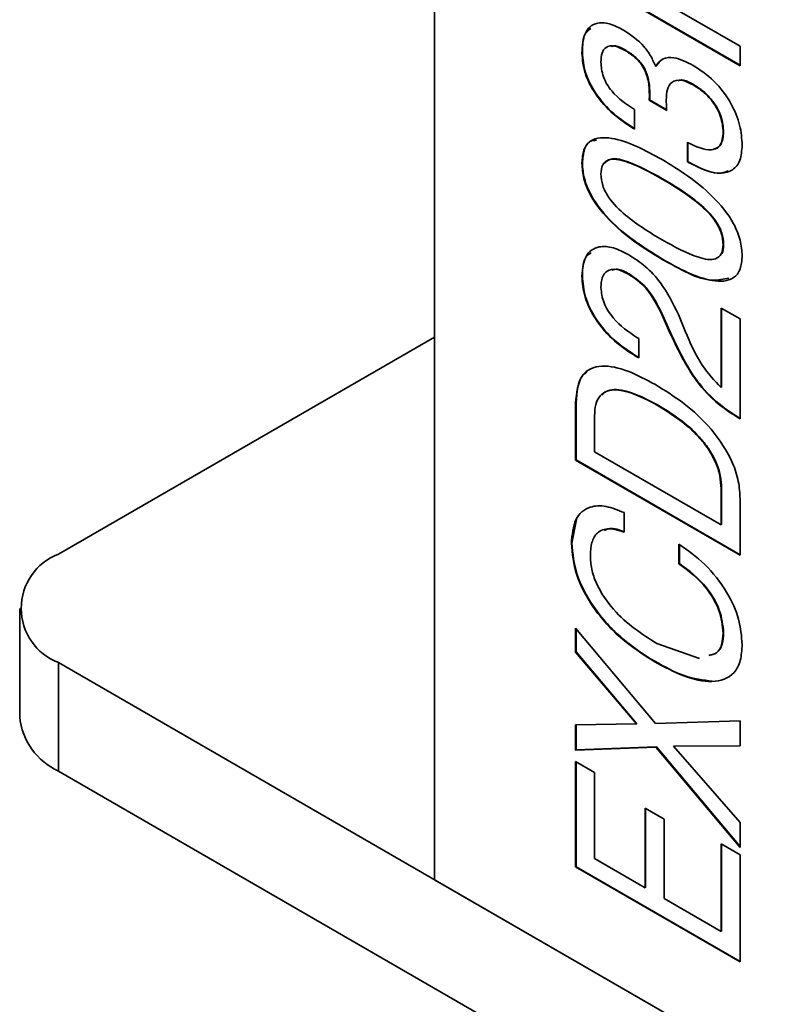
# Model space of a CAD drawing. Header units: millimetres. Extents: x 15 to 187, y 49 to 265.
# Tile 24 of 62: x 106 to 113.61, y 192.63 to 202.5. Entities that reach past the tile are written whole.
import ezdxf

# ---------------------------------------------------------------- set-up
doc = ezdxf.new("R2010")
doc.units = ezdxf.units.MM

msp = doc.modelspace()

# ---------------------------------------------------------------- linework, layer by layer
at = {"color": 7, "linetype": 'Continuous', "lineweight": 35}
for p, q in [((110.1641, 209.6649), (110.1641, 193.8784)), ((111.8225, 203.0492), (113.2282, 202.2378)), ((113.2282, 202.0424), (111.5783, 202.9948)), ((113.2282, 202.0478), (111.583, 202.9976)), ((111.6465, 202.1728), (111.6418, 202.1701)), ((112.0818, 202.1967), (112.077, 202.194)), ((113.2282, 202.2378), (113.2282, 202.0424)), ((112.3855, 202.0393), (112.421, 202.0742)), ((112.3855, 202.0393), (112.3808, 202.0365)), ((112.7626, 201.8525), (112.7579, 201.8498)), ((112.3234, 201.7607), (112.3186, 201.7579)), ((112.3214, 201.6996), (112.3167, 201.6969)), ((112.4928, 201.5944), (112.3167, 201.6969)), ((112.4921, 201.6003), (112.3214, 201.6996)), ((112.1706, 201.6026), (112.1706, 201.4072)), ((112.4918, 201.6022), (112.4928, 201.5944)), ((112.1641, 201.4164), (112.1593, 201.4137)), ((112.1706, 201.4072), (112.1593, 201.4137)), ((112.1706, 201.4126), (112.1641, 201.4164)), ((113.0637, 201.376), (113.059, 201.3733)), ((112.6994, 201.0775), (112.6994, 201.2729)), ((112.7041, 201.0802), (112.7041, 201.2756)), ((111.6465, 201.0663), (111.6418, 201.0636)), ((112.7041, 201.0802), (112.6994, 201.0775)), ((112.711, 201.0708), (112.6994, 201.0775)), ((112.7157, 201.0735), (112.7041, 201.0802)), ((112.7157, 201.0735), (112.711, 201.0708)), ((112.4519, 200.9082), (112.4472, 200.9055)), ((113.0637, 200.2497), (113.059, 200.247)), ((112.4519, 200.1021), (112.4472, 200.0994)), ((111.6465, 199.9351), (111.6418, 199.9324)), ((112.1151, 199.9546), (112.1104, 199.9519)), ((113.0378, 199.6119), (113.2282, 199.502)), ((113.0378, 198.8165), (113.0378, 199.6119)), ((113.0426, 198.8192), (113.0426, 199.6092)), ((112.4519, 199.5426), (112.4472, 199.5399)), ((112.5209, 199.3714), (112.4472, 199.5399)), ((112.5256, 199.3741), (112.4519, 199.5426)), ((112.6102, 199.5458), (112.6782, 199.3806)), ((113.2282, 199.502), (113.2282, 198.5005)), ((110.1641, 199.3211), (106.3929, 197.144)), ((112.1944, 199.3172), (112.2129, 199.3065)), ((112.2129, 199.3065), (112.2129, 199.1111)), ((112.5256, 199.3741), (112.5209, 199.3714)), ((112.1902, 199.1296), (112.1855, 199.1269)), ((112.2129, 199.1111), (112.1855, 199.1269)), ((112.2129, 199.1165), (112.1902, 199.1296)), ((113.0426, 198.8192), (113.0378, 198.8165)), ((111.583, 198.6622), (111.5783, 198.6595)), ((111.5783, 198.0851), (111.5783, 198.6595)), ((111.583, 198.0878), (111.583, 198.6622)), ((112.4007, 198.6417), (112.396, 198.639)), ((111.7687, 198.5317), (111.7687, 198.1706)), ((113.22, 198.5107), (113.2153, 198.508)), ((113.2282, 198.5005), (113.2153, 198.508)), ((113.2282, 198.506), (113.22, 198.5107)), ((111.7687, 198.1706), (113.0378, 197.438)), ((111.583, 198.0878), (111.5783, 198.0851)), ((113.2282, 197.1326), (111.5783, 198.0851)), ((113.2282, 197.1381), (111.583, 198.0878)), ((113.0426, 197.8017), (113.0378, 197.799)), ((113.0426, 197.4407), (113.0426, 197.8017)), ((113.0378, 197.438), (113.0378, 197.799)), ((113.2282, 197.6986), (113.2282, 197.1326)), ((112.0648, 197.56), (112.0648, 197.3646)), ((111.5407, 197.255), (111.5862, 197.4908)), ((113.0426, 197.4407), (113.0378, 197.438)), ((111.5407, 197.255), (111.536, 197.2523)), ((112.6148, 197.0471), (112.6148, 197.2425)), ((112.6195, 197.0498), (112.6195, 197.2452)), ((112.6195, 197.0498), (112.6148, 197.0471)), ((106.0023, 196.5998), (106.0023, 195.511)), ((111.5783, 196.3997), (112.3791, 195.4435)), ((111.5783, 196.1596), (111.5783, 196.3997)), ((111.583, 196.1623), (111.583, 196.3941)), ((113.0637, 196.3548), (113.059, 196.3521)), ((112.395, 196.2458), (112.8214, 196.0973)), ((111.583, 196.1623), (111.5783, 196.1596)), ((112.1888, 195.4401), (111.5783, 196.1596)), ((112.1935, 195.4428), (111.583, 196.1623)), ((106.3929, 196.0555), (151.6477, 169.9304)), ((106.3929, 196.0555), (106.3929, 194.9668)), ((112.3719, 196.0691), (112.3672, 196.0664)), ((111.5783, 195.4306), (112.1888, 195.4401)), ((111.5783, 195.1784), (111.5783, 195.4306)), ((111.583, 195.1811), (111.583, 195.4307)), ((112.1935, 195.4428), (112.1888, 195.4401)), ((112.3791, 195.4435), (113.2282, 195.4716)), ((113.2282, 195.4716), (113.2282, 195.2194)), ((112.3838, 195.2073), (111.5783, 195.1784)), ((111.583, 195.1811), (111.5783, 195.1784)), ((112.3885, 195.21), (111.583, 195.1811)), ((112.3885, 195.21), (112.3838, 195.2073)), ((113.2282, 194.2015), (112.3838, 195.2073)), ((113.2282, 194.2098), (112.3885, 195.21)), ((113.2282, 195.2194), (112.5606, 195.2162)), ((112.5653, 195.219), (112.5606, 195.2162)), ((112.5606, 195.2162), (113.2282, 194.4515)), ((113.2282, 195.2221), (112.5653, 195.219)), ((111.5783, 195.0635), (111.7687, 194.9536)), ((111.5783, 194.0059), (111.5783, 195.0635)), ((111.583, 194.0086), (111.583, 195.0608)), ((106.3929, 194.9668), (151.6477, 168.8417)), ((111.7687, 194.9536), (111.7687, 194.0914)), ((112.2763, 194.5949), (112.4667, 194.485)), ((112.2763, 193.7983), (112.2763, 194.5949)), ((112.2811, 193.8011), (112.2811, 194.5922)), ((112.4667, 194.485), (112.4667, 193.6884)), ((113.2282, 194.4515), (113.2282, 194.2015)), ((113.0378, 194.2381), (113.2282, 194.1282)), ((113.0378, 193.3587), (113.0378, 194.2381)), ((113.0426, 193.3615), (113.0426, 194.2354)), ((111.7687, 194.0914), (112.2763, 193.7983)), ((113.2282, 194.1282), (113.2282, 193.0534)), ((111.583, 194.0086), (111.5783, 194.0059)), ((113.2282, 193.0534), (111.5783, 194.0059)), ((113.2282, 193.0589), (111.583, 194.0086)), ((147.8764, 172.1075), (110.1641, 193.8784)), ((112.2811, 193.8011), (112.2763, 193.7983)), ((112.4667, 193.6884), (113.0378, 193.3587)), ((113.0426, 193.3615), (113.0378, 193.3587))]:
    msp.add_line(p, q, dxfattribs=at)
for centre, radius, start, end in [((106.5994, 196.5998), 0.5822, 110.78342, 249.21658), ((106.6696, 195.5776), 0.6706, 185.6948, 245.62534)]:
    msp.add_arc(centre, radius, start, end, dxfattribs=at)
for points, knots in [([(111.6418, 202.1701), (111.6465, 202.2397), (111.6559, 202.3787), (111.7684, 202.4809), (111.9174, 202.4719), (112.0152, 202.4219), (112.0642, 202.3968)], [0, 0, 0, 0, 0.2802335, 0.5588167, 0.7790493, 1, 1, 1, 1]), ([(111.6465, 202.1728), (111.648, 202.247), (111.6502, 202.3563), (111.7123, 202.4005), (111.7323, 202.4147)], [0, 0, 0, 0, 0.678503, 1, 1, 1, 1]), ([(112.0642, 202.3968), (112.1341, 202.3498), (112.2317, 202.2842), (112.3354, 202.1413), (112.3657, 202.0715), (112.3808, 202.0365)], [0, 0, 0, 0, 0.558472, 0.779244, 1, 1, 1, 1]), ([(112.077, 202.194), (112.0418, 202.2119), (111.9716, 202.2478), (111.883, 202.2393), (111.8374, 202.1716), (111.8339, 202.1098), (111.8321, 202.0789)], [0, 0, 0, 0, 0.280903, 0.559798, 0.779424, 1, 1, 1, 1]), ([(112.1593, 201.4137), (112.0908, 201.4575), (111.9539, 201.5449), (111.7774, 201.7427), (111.6585, 201.9727), (111.6474, 202.1043), (111.6418, 202.1701)], [0, 0, 0, 0, 0.280969, 0.560722, 0.780222, 1, 1, 1, 1]), ([(112.1641, 201.4164), (112.0955, 201.4602), (111.9586, 201.5477), (111.7821, 201.7454), (111.6632, 201.9755), (111.6521, 202.107), (111.6465, 202.1728)], [0, 0, 0, 0, 0.280969, 0.560722, 0.780222, 1, 1, 1, 1]), ([(112.0818, 202.1967), (112.0454, 202.2174), (111.9919, 202.2479), (111.9491, 202.2378), (111.9353, 202.2345)], [0, 0, 0, 0, 0.6788114, 1, 1, 1, 1]), ([(112.3186, 201.7579), (112.3174, 201.8027), (112.3148, 201.8917), (112.2606, 202.0382), (112.1665, 202.1374), (112.1069, 202.1751), (112.077, 202.194)], [0, 0, 0, 0, 0.281361, 0.559063, 0.778862, 1, 1, 1, 1]), ([(112.3234, 201.7607), (112.3221, 201.8054), (112.3195, 201.8945), (112.2654, 202.0409), (112.1712, 202.1401), (112.1116, 202.1778), (112.0818, 202.1967)], [0, 0, 0, 0, 0.281361, 0.559063, 0.778862, 1, 1, 1, 1]), ([(111.8321, 202.0789), (111.8363, 202.0304), (111.8425, 201.9576), (111.8914, 201.8555), (111.9881, 201.7192), (112.0896, 201.6544), (112.1706, 201.6026)], [0, 0, 0, 0, 0.249564, 0.375156, 0.500905, 1, 1, 1, 1]), ([(112.3808, 202.0365), (112.403, 202.0655), (112.4476, 202.1234), (112.5842, 202.132), (112.6928, 202.0776), (112.7592, 202.0444)], [0, 0, 0, 0, 0.279718, 0.559818, 1, 1, 1, 1]), ([(112.7592, 202.0444), (112.8295, 201.998), (112.9697, 201.9054), (113.1403, 201.6803), (113.237, 201.4422), (113.2452, 201.3101), (113.2494, 201.2439)], [0, 0, 0, 0, 0.280499, 0.559704, 0.779559, 1, 1, 1, 1]), ([(112.7579, 201.8498), (112.7176, 201.87), (112.6374, 201.9102), (112.5407, 201.889), (112.4935, 201.8073), (112.4898, 201.7368), (112.4879, 201.7015)], [0, 0, 0, 0, 0.280515, 0.55917, 0.77921, 1, 1, 1, 1]), ([(112.7626, 201.8525), (112.7209, 201.8762), (112.6618, 201.9097), (112.617, 201.8943), (112.6038, 201.8897)], [0, 0, 0, 0, 0.706189, 1, 1, 1, 1]), ([(113.059, 201.3733), (113.0547, 201.4249), (113.0461, 201.5281), (112.9595, 201.6818), (112.8574, 201.7865), (112.7911, 201.8286), (112.7579, 201.8498)], [0, 0, 0, 0, 0.279593, 0.558275, 0.778864, 1, 1, 1, 1]), ([(113.0637, 201.376), (113.0594, 201.4277), (113.0508, 201.5308), (112.9642, 201.6846), (112.8621, 201.7892), (112.7958, 201.8314), (112.7626, 201.8525)], [0, 0, 0, 0, 0.279593, 0.558275, 0.778864, 1, 1, 1, 1]), ([(112.3167, 201.6969), (112.3173, 201.7081), (112.3185, 201.7281), (112.3186, 201.7488), (112.3186, 201.7579)], [0, 0, 0, 0, 0.559996, 1, 1, 1, 1]), ([(112.3214, 201.6996), (112.322, 201.7108), (112.3232, 201.7308), (112.3233, 201.7515), (112.3234, 201.7607)], [0, 0, 0, 0, 0.559996, 1, 1, 1, 1]), ([(112.4879, 201.7015), (112.4883, 201.6831), (112.4892, 201.6503), (112.491, 201.6169), (112.4918, 201.6022)], [0, 0, 0, 0, 0.559978, 1, 1, 1, 1]), ([(112.6994, 201.2729), (112.7854, 201.2318), (112.8931, 201.1803), (112.994, 201.2105), (113.0471, 201.2573), (113.0542, 201.3269), (113.059, 201.3733)], [0, 0, 0, 0, 0.49897, 0.624802, 0.750458, 1, 1, 1, 1]), ([(112.9624, 201.2059), (112.9743, 201.2087), (113.0034, 201.2154), (113.0515, 201.2609), (113.0588, 201.33), (113.0637, 201.376)], [0, 0, 0, 0, 0.188416, 0.460221, 1, 1, 1, 1]), ([(111.6418, 201.0636), (111.6454, 201.1109), (111.6527, 201.2053), (111.7462, 201.3225), (112.0196, 201.3323), (112.276, 201.1935), (112.4472, 201.1009)], [0, 0, 0, 0, 0.125215, 0.250242, 0.499304, 1, 1, 1, 1]), ([(111.6465, 201.0663), (111.6506, 201.1125), (111.6589, 201.2048), (111.7114, 201.2921), (111.7688, 201.2937), (111.7882, 201.2943)], [0, 0, 0, 0, 0.398545, 0.796492, 1, 1, 1, 1]), ([(113.2494, 201.2439), (113.2454, 201.1907), (113.2376, 201.0844), (113.157, 200.988), (112.9884, 200.9385), (112.8253, 201.0163), (112.711, 201.0708)], [0, 0, 0, 0, 0.187155, 0.373991, 0.561269, 1, 1, 1, 1]), ([(112.4472, 200.0994), (112.2763, 200.2044), (112.0205, 200.3615), (111.7474, 200.6849), (111.6526, 200.9096), (111.6454, 201.0123), (111.6418, 201.0636)], [0, 0, 0, 0, 0.500724, 0.749806, 0.874796, 1, 1, 1, 1]), ([(112.4519, 200.1021), (112.2811, 200.2071), (112.0252, 200.3643), (111.7521, 200.6876), (111.6573, 200.9123), (111.6501, 201.015), (111.6465, 201.0663)], [0, 0, 0, 0, 0.500724, 0.749806, 0.874796, 1, 1, 1, 1]), ([(112.4472, 200.9055), (112.3238, 200.9742), (112.139, 201.0769), (111.9281, 201.1192), (111.8419, 201.0576), (111.8354, 200.9894), (111.8321, 200.9552)], [0, 0, 0, 0, 0.501465, 0.750659, 0.875268, 1, 1, 1, 1]), ([(112.4519, 200.9082), (112.3302, 200.9748), (112.1481, 201.0744), (111.9329, 201.1278), (111.8821, 201.0757), (111.8676, 201.0608)], [0, 0, 0, 0, 0.589943, 0.883104, 1, 1, 1, 1]), ([(112.4472, 201.1009), (112.6179, 200.996), (112.8735, 200.8388), (113.1462, 200.514), (113.2385, 200.2893), (113.2458, 200.1868), (113.2494, 200.1356)], [0, 0, 0, 0, 0.500689, 0.749764, 0.874776, 1, 1, 1, 1]), ([(113.1087, 200.987), (113.0871, 200.9787), (112.9788, 200.9376), (112.8326, 201.0131), (112.7157, 201.0735)], [0, 0, 0, 0, 0.1997967, 1, 1, 1, 1]), ([(111.8321, 200.9552), (111.8356, 200.9173), (111.8425, 200.8415), (111.9287, 200.6808), (112.1395, 200.48), (112.324, 200.369), (112.4472, 200.2948)], [0, 0, 0, 0, 0.1246388, 0.2492297, 0.4985807, 1, 1, 1, 1]), ([(113.059, 200.247), (113.0557, 200.2847), (113.0492, 200.3601), (112.9644, 200.5208), (112.7541, 200.7219), (112.5701, 200.832), (112.4472, 200.9055)], [0, 0, 0, 0, 0.124689, 0.249274, 0.498496, 1, 1, 1, 1]), ([(113.0637, 200.2497), (113.0605, 200.2874), (113.0539, 200.3628), (112.9691, 200.5235), (112.7588, 200.7246), (112.5748, 200.8347), (112.4519, 200.9082)], [0, 0, 0, 0, 0.124689, 0.249274, 0.498496, 1, 1, 1, 1]), ([(112.4472, 200.2948), (112.57, 200.2269), (112.7538, 200.1251), (112.9634, 200.0841), (113.049, 200.1453), (113.0557, 200.2131), (113.059, 200.247)], [0, 0, 0, 0, 0.501358, 0.750662, 0.87529, 1, 1, 1, 1]), ([(111.6418, 199.9324), (111.649, 200.0054), (111.6635, 200.1513), (111.7976, 200.2374), (111.9555, 200.2263), (112.0598, 200.173), (112.1121, 200.1463)], [0, 0, 0, 0, 0.279497, 0.558501, 0.779025, 1, 1, 1, 1]), ([(113.0329, 200.1475), (113.0371, 200.1505), (113.0617, 200.1684), (113.0628, 200.2128), (113.0637, 200.2497)], [0, 0, 0, 0, 0.168777, 1, 1, 1, 1]), ([(111.6465, 199.9351), (111.6497, 200.0138), (111.654, 200.121), (111.719, 200.1575), (111.7362, 200.1671)], [0, 0, 0, 0, 0.734135, 1, 1, 1, 1]), ([(112.1121, 200.1463), (112.1675, 200.1106), (112.2783, 200.0391), (112.4658, 199.8394), (112.5554, 199.6571), (112.6102, 199.5458)], [0, 0, 0, 0, 0.280748, 0.560971, 1, 1, 1, 1]), ([(113.2494, 200.1356), (113.2457, 200.0886), (113.2385, 199.9946), (113.1451, 199.8783), (112.8727, 199.8696), (112.6176, 200.0074), (112.4472, 200.0994)], [0, 0, 0, 0, 0.125199, 0.250182, 0.499305, 1, 1, 1, 1]), ([(113.1159, 199.9124), (113.0629, 199.9006), (112.8695, 199.8575), (112.6276, 199.9992), (112.4519, 200.1021)], [0, 0, 0, 0, 0.273847, 1, 1, 1, 1]), ([(112.1104, 199.9519), (112.0705, 199.9714), (111.9909, 200.0104), (111.8942, 199.9942), (111.8393, 199.9223), (111.8345, 199.8527), (111.8321, 199.8179)], [0, 0, 0, 0, 0.2804807, 0.5596468, 0.7795497, 1, 1, 1, 1]), ([(112.1151, 199.9546), (112.0742, 199.9768), (112.0117, 200.0107), (111.9628, 199.9964), (111.9459, 199.9915)], [0, 0, 0, 0, 0.656378, 1, 1, 1, 1]), ([(112.1855, 199.1269), (112.1127, 199.1735), (111.9674, 199.2664), (111.7801, 199.4782), (111.6582, 199.7238), (111.6472, 199.8628), (111.6418, 199.9324)], [0, 0, 0, 0, 0.280966, 0.560581, 0.780083, 1, 1, 1, 1]), ([(112.1902, 199.1296), (112.1174, 199.1762), (111.9721, 199.2691), (111.7848, 199.4809), (111.6629, 199.7265), (111.6519, 199.8655), (111.6465, 199.9351)], [0, 0, 0, 0, 0.280966, 0.560581, 0.780083, 1, 1, 1, 1]), ([(112.4472, 199.5399), (112.3976, 199.6385), (112.3088, 199.8147), (112.1711, 199.9099), (112.1104, 199.9519)], [0, 0, 0, 0, 0.559133, 1, 1, 1, 1]), ([(112.4519, 199.5426), (112.4023, 199.6412), (112.3136, 199.8174), (112.1759, 199.9126), (112.1151, 199.9546)], [0, 0, 0, 0, 0.559133, 1, 1, 1, 1]), ([(111.8321, 199.8179), (111.838, 199.7663), (111.8496, 199.6631), (111.9859, 199.4549), (112.111, 199.3723), (112.1944, 199.3172)], [0, 0, 0, 0, 0.249554, 0.499712, 1, 1, 1, 1]), ([(112.6782, 199.3806), (112.7287, 199.2608), (112.8186, 199.0476), (112.971, 198.8869), (113.0378, 198.8165)], [0, 0, 0, 0, 0.561758, 1, 1, 1, 1]), ([(113.2153, 198.508), (113.1365, 198.5581), (112.9791, 198.6583), (112.718, 198.9533), (112.5957, 199.2128), (112.5209, 199.3714)], [0, 0, 0, 0, 0.2804986, 0.5600957, 1, 1, 1, 1]), ([(113.22, 198.5107), (113.1412, 198.5608), (112.9839, 198.661), (112.7227, 198.956), (112.6004, 199.2155), (112.5256, 199.3741)], [0, 0, 0, 0, 0.2804986, 0.5600957, 1, 1, 1, 1]), ([(111.5783, 198.6595), (111.5891, 198.7609), (111.6053, 198.9135), (111.7261, 199.0104), (111.8784, 199.0431), (112.1033, 198.9922), (112.2871, 198.8935), (112.3791, 198.8441)], [0, 0, 0, 0, 0.248432, 0.373621, 0.498947, 0.749109, 1, 1, 1, 1]), ([(111.583, 198.6622), (111.5906, 198.7681), (111.6003, 198.9014), (111.677, 198.9577), (111.6928, 198.9693)], [0, 0, 0, 0, 0.793603, 1, 1, 1, 1]), ([(112.396, 198.639), (112.2531, 198.7131), (112.0742, 198.8059), (111.8927, 198.7844), (111.8196, 198.7372), (111.7756, 198.6494), (111.771, 198.5709), (111.7687, 198.5317)], [0, 0, 0, 0, 0.4987315, 0.6241681, 0.7494298, 0.8746148, 1, 1, 1, 1]), ([(112.4007, 198.6417), (112.2587, 198.7145), (112.0809, 198.8057), (111.9011, 198.7901), (111.8601, 198.7566), (111.8415, 198.7414)], [0, 0, 0, 0, 0.68535, 0.857724, 1, 1, 1, 1]), ([(112.3791, 198.8441), (112.4748, 198.7847), (112.6659, 198.6659), (112.9439, 198.4121), (113.1388, 198.1209), (113.2191, 197.8698), (113.2252, 197.7557), (113.2282, 197.6986)], [0, 0, 0, 0, 0.250838, 0.501084, 0.749572, 0.874703, 1, 1, 1, 1]), ([(113.0378, 197.799), (113.0356, 197.8416), (113.0311, 197.9268), (112.9859, 198.0681), (112.9109, 198.2019), (112.7233, 198.4339), (112.5414, 198.5479), (112.396, 198.639)], [0, 0, 0, 0, 0.125353, 0.250462, 0.37563, 0.501025, 1, 1, 1, 1]), ([(113.0426, 197.8017), (113.0403, 197.8444), (113.0358, 197.9295), (112.9906, 198.0708), (112.9156, 198.2046), (112.728, 198.4366), (112.5461, 198.5506), (112.4007, 198.6417)], [0, 0, 0, 0, 0.125353, 0.250462, 0.37563, 0.501025, 1, 1, 1, 1]), ([(111.536, 197.2523), (111.5437, 197.3382), (111.5592, 197.5098), (111.7045, 197.6274), (111.883, 197.6339), (112.0042, 197.5847), (112.0648, 197.56)], [0, 0, 0, 0, 0.279637, 0.558718, 0.779123, 1, 1, 1, 1]), ([(112.0695, 197.3673), (112.0169, 197.3872), (111.9413, 197.4159), (111.8857, 197.3897), (111.8689, 197.3817)], [0, 0, 0, 0, 0.696705, 1, 1, 1, 1]), ([(112.0648, 197.3646), (112.0139, 197.3808), (111.9124, 197.4132), (111.7954, 197.3726), (111.734, 197.2673), (111.7289, 197.176), (111.7264, 197.1302)], [0, 0, 0, 0, 0.28037, 0.559535, 0.779506, 1, 1, 1, 1]), ([(112.3672, 196.0664), (112.2588, 196.1352), (112.0423, 196.2727), (111.7609, 196.5776), (111.5646, 196.9389), (111.5455, 197.1479), (111.536, 197.2523)], [0, 0, 0, 0, 0.281093, 0.561037, 0.780482, 1, 1, 1, 1]), ([(112.3719, 196.0691), (112.2635, 196.138), (112.0471, 196.2754), (111.7656, 196.5803), (111.5693, 196.9417), (111.5502, 197.1506), (111.5407, 197.255)], [0, 0, 0, 0, 0.281093, 0.561037, 0.780482, 1, 1, 1, 1]), ([(112.6148, 197.2425), (112.7026, 197.1814), (112.8779, 197.0593), (113.0942, 196.786), (113.2303, 196.4886), (113.243, 196.3211), (113.2494, 196.2373)], [0, 0, 0, 0, 0.280675, 0.560169, 0.779953, 1, 1, 1, 1]), ([(111.7264, 197.1302), (111.7288, 197.0857), (111.7338, 196.9967), (111.7993, 196.801), (112.0174, 196.4868), (112.2439, 196.3422), (112.395, 196.2458)], [0, 0, 0, 0, 0.1256302, 0.2510478, 0.5002675, 1, 1, 1, 1]), ([(113.059, 196.3521), (113.0508, 196.4274), (113.0344, 196.5781), (112.8669, 196.8599), (112.7104, 196.9761), (112.6148, 197.0471)], [0, 0, 0, 0, 0.279932, 0.560352, 1, 1, 1, 1]), ([(113.0637, 196.3548), (113.0555, 196.4301), (113.0391, 196.5808), (112.8716, 196.8626), (112.7151, 196.9788), (112.6195, 197.0498)], [0, 0, 0, 0, 0.279932, 0.560352, 1, 1, 1, 1]), ([(112.915, 196.1285), (112.9427, 196.1336), (113.0012, 196.1444), (113.0496, 196.2316), (113.0559, 196.312), (113.059, 196.3521)], [0, 0, 0, 0, 0.310363, 0.655021, 1, 1, 1, 1]), ([(112.9197, 196.1312), (112.9474, 196.1363), (113.006, 196.1471), (113.0543, 196.2344), (113.0606, 196.3147), (113.0637, 196.3548)], [0, 0, 0, 0, 0.310363, 0.655021, 1, 1, 1, 1]), ([(113.2494, 196.2373), (113.2461, 196.1818), (113.2395, 196.0709), (113.1545, 195.9086), (112.9521, 195.8416), (112.6647, 195.9079), (112.4665, 196.0135), (112.3672, 196.0664)], [0, 0, 0, 0, 0.125251, 0.250359, 0.498931, 0.749158, 1, 1, 1, 1]), ([(112.9501, 195.8687), (112.8572, 195.8806), (112.6713, 195.9045), (112.4718, 196.0142), (112.3719, 196.0691)], [0, 0, 0, 0, 0.499387, 1, 1, 1, 1])]:
    msp.add_open_spline(points, degree=3, knots=knots, dxfattribs=at)

doc.saveas('drawing.dxf')
